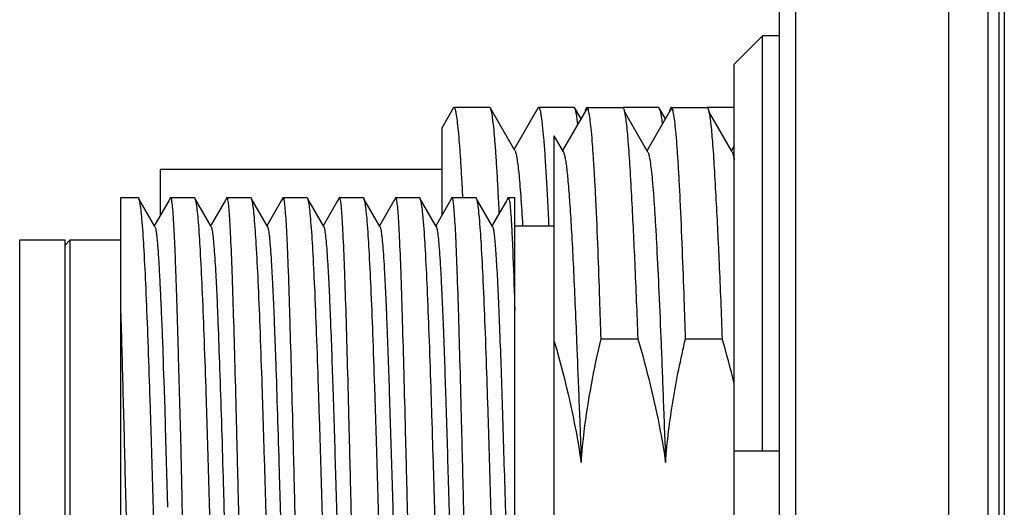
# Model space of a CAD drawing. Header units: millimetres. Extents: x 0 to 420, y 0 to 297.
# Tile 11 of 18: x 227.44 to 239.11, y 106.7 to 112.48. Entities that reach past the tile are written whole.
import ezdxf

# ---------------------------------------------------------------- set-up
doc = ezdxf.new("R2010")
doc.units = ezdxf.units.MM
doc.header["$LTSCALE"] = 23.1
doc.layers.add('_000-X55_ASM_18_1', color=7, linetype='CONTINUOUS')

msp = doc.modelspace()

# ---------------------------------------------------------------- linework, layer by layer
at = {"layer": '_000-X55_ASM_18_1'}
for p, q in [((236.4384, 115.7712), (236.4384, 86.3712)), ((236.6337, 86.3712), (236.6337, 115.7712)), ((238.4432, 115.7712), (238.4432, 86.3712)), ((238.9146, 86.3712), (238.9146, 115.7712)), ((239.0384, 113.1046), (239.0384, 88.8379)), ((239.1051, 113.0379), (239.1051, 89.0379)), ((236.2385, 112.2873), (235.9051, 111.949)), ((236.2385, 107.3712), (236.2385, 112.2873)), ((236.4384, 112.2873), (236.2385, 112.2873)), ((235.9051, 100.7935), (235.9051, 111.949)), ((232.5762, 111.4304), (232.4384, 111.1921)), ((233.0068, 111.4379), (232.5849, 111.4379)), ((233.0155, 111.4304), (233.0068, 111.4379)), ((233.3055, 110.929), (233.0154, 111.4304)), ((233.5763, 111.4305), (233.2959, 110.9456)), ((233.5763, 111.4305), (233.5849, 111.4379)), ((234.0073, 111.4379), (233.5849, 111.4379)), ((234.0161, 111.4303), (234.0073, 111.4379)), ((234.0895, 111.3036), (234.0162, 111.4303)), ((234.1595, 111.4379), (234.5821, 111.4379)), ((235.0074, 111.4379), (234.5849, 111.4379)), ((235.0894, 111.3036), (235.0162, 111.4304)), ((235.1595, 111.4379), (235.5821, 111.4379)), ((235.9051, 111.4379), (235.5857, 111.4379)), ((234.1518, 111.4114), (233.8717, 110.9271)), ((234.8815, 110.9102), (234.6039, 111.3902)), ((235.1515, 111.411), (234.8932, 110.9643)), ((235.149, 111.4061), (235.1515, 111.4111)), ((235.8812, 110.9108), (235.6038, 111.3904)), ((232.4384, 111.192), (232.4384, 110.1595)), ((233.7718, 101.3046), (233.7718, 111.0999)), ((233.8811, 110.9108), (233.7718, 111.0999)), ((234.8932, 110.9643), (234.8717, 110.9272)), ((235.9051, 110.9852), (235.8723, 110.9285)), ((229.1051, 110.1594), (229.1051, 110.7046)), ((232.4384, 110.7046), (229.1051, 110.7046)), ((228.6384, 102.5781), (228.6384, 110.3712)), ((228.6384, 110.3712), (228.8419, 110.3712)), ((229.2268, 110.3712), (229.5086, 110.3712)), ((229.8935, 110.3712), (230.1753, 110.3712)), ((230.5602, 110.3712), (230.8419, 110.3712)), ((231.2268, 110.3712), (231.5086, 110.3712)), ((231.8935, 110.3712), (232.1753, 110.3712)), ((232.5602, 110.3712), (232.842, 110.3712)), ((233.2269, 110.3712), (233.3051, 110.3712)), ((233.3051, 102.5758), (233.3051, 110.3712)), ((228.8506, 110.3578), (228.8522, 110.3518)), ((229.0404, 110.0294), (228.8506, 110.3577)), ((228.8522, 110.3518), (228.8542, 110.3433)), ((229.2049, 110.332), (229.0451, 110.0556)), ((229.2227, 110.363), (229.2049, 110.332)), ((229.5173, 110.3576), (229.5189, 110.3518)), ((229.7071, 110.0293), (229.5173, 110.3575)), ((229.5189, 110.3518), (229.5209, 110.3433)), ((229.8715, 110.3319), (229.7117, 110.0555)), ((229.8894, 110.3629), (229.8715, 110.3319)), ((230.184, 110.3576), (230.1856, 110.3518)), ((230.3738, 110.0292), (230.184, 110.3575)), ((230.1856, 110.3518), (230.1875, 110.3433)), ((230.5381, 110.3319), (230.3783, 110.0555)), ((230.5554, 110.3618), (230.5381, 110.3319)), ((230.8507, 110.3576), (230.8522, 110.3518)), ((230.8668, 110.3295), (230.8507, 110.3575)), ((230.8522, 110.3518), (230.8542, 110.3433)), ((231.0404, 110.0292), (230.8668, 110.3295)), ((231.2054, 110.3329), (231.0461, 110.0573)), ((231.2227, 110.3629), (231.2054, 110.3329)), ((231.5173, 110.3578), (231.5189, 110.3518)), ((231.7071, 110.0293), (231.5173, 110.3577)), ((231.5189, 110.3518), (231.5209, 110.3433)), ((231.8721, 110.3329), (231.7127, 110.0573)), ((231.8894, 110.363), (231.8721, 110.3329)), ((232.184, 110.3577), (232.1855, 110.3518)), ((232.3737, 110.0294), (232.184, 110.3576)), ((232.1855, 110.3518), (232.1875, 110.3433)), ((232.5387, 110.333), (232.3794, 110.0573)), ((232.5561, 110.363), (232.5387, 110.333)), ((232.8508, 110.3574), (232.8522, 110.3518)), ((232.8667, 110.3296), (232.8508, 110.3572)), ((232.8522, 110.3518), (232.8542, 110.3433)), ((233.0403, 110.0293), (232.8667, 110.3296)), ((233.2054, 110.333), (233.0461, 110.0573)), ((233.2228, 110.363), (233.2054, 110.333)), ((229.0451, 110.0556), (229.0351, 110.0384)), ((229.7117, 110.0555), (229.7018, 110.0384)), ((230.3783, 110.0555), (230.3685, 110.0384)), ((231.0461, 110.0573), (231.0351, 110.0384)), ((231.7127, 110.0573), (231.7018, 110.0384)), ((232.3794, 110.0573), (232.3685, 110.0384)), ((233.0461, 110.0573), (233.0351, 110.0384)), ((233.3051, 110.0379), (233.7718, 110.0379)), ((227.4384, 102.8713), (227.4384, 109.8712)), ((227.4384, 109.8712), (227.9718, 109.8712)), ((227.9718, 109.8712), (227.9718, 102.8713)), ((227.9718, 109.8046), (228.0384, 109.8712)), ((228.0384, 102.8712), (228.0384, 109.8712)), ((228.0384, 109.8712), (228.6384, 109.8712)), ((234.0377, 108.6556), (234.0399, 108.6017)), ((234.3279, 108.6996), (234.7622, 108.6996)), ((235.328, 108.6996), (235.762, 108.6996)), ((234.0399, 108.6017), (234.0444, 108.4891)), ((229.3317, 108.0887), (229.321, 108.4884)), ((234.0444, 108.4891), (234.0464, 108.44)), ((234.0464, 108.44), (234.0467, 108.4303)), ((234.0467, 108.4304), (234.0493, 108.3661)), ((229.1402, 108.3723), (229.1438, 108.262)), ((234.0493, 108.3661), (234.0592, 108.1078)), ((229.1438, 108.262), (229.144, 108.2553)), ((229.144, 108.2554), (229.1457, 108.2036)), ((229.1457, 108.2036), (229.1564, 107.8609)), ((229.3356, 107.9382), (229.3317, 108.0887)), ((234.0592, 108.1078), (234.0599, 108.0896)), ((234.0599, 108.0896), (234.0622, 108.0305)), ((229.3459, 107.5377), (229.3356, 107.9382)), ((234.0622, 108.0305), (234.0656, 107.9377)), ((234.0656, 107.9377), (234.0662, 107.9231)), ((234.0662, 107.9231), (234.0677, 107.8811)), ((229.1564, 107.8609), (229.1575, 107.8227)), ((229.1575, 107.8227), (229.1606, 107.7219)), ((234.0677, 107.8811), (234.0701, 107.8164)), ((234.0701, 107.8164), (234.0861, 107.3734)), ((229.1606, 107.7219), (229.1611, 107.7057)), ((229.1611, 107.7057), (229.1627, 107.6538)), ((229.1627, 107.6538), (229.1916, 106.7045)), ((229.364, 106.8194), (229.3459, 107.5386)), ((234.0862, 107.3735), (234.0911, 107.235)), ((235.9051, 107.3712), (236.4384, 107.3712)), ((229.3652, 106.771), (229.364, 106.8194)), ((229.3731, 106.4534), (229.3652, 106.771))]:
    msp.add_line(p, q, dxfattribs=at)
for centre, radius, start, end in [((235.1068, 111.2786), 0.5128, 11.65099, 12.52184), ((223.9697, 105.2111), 12.2975, 13.93085, 16.4796)]:
    msp.add_arc(centre, radius, start, end, dxfattribs=at)
for points, knots in [([(232.5849, 111.4379), (232.5842, 111.4379), (232.5802, 111.4369), (232.5778, 111.4332), (232.5762, 111.4304)], [0, 0, 0, 0, 0.1882231, 1, 1, 1, 1]), ([(232.6901, 110.3716), (232.6859, 110.4526), (232.6777, 110.6049), (232.6647, 110.8184), (232.6519, 111.0016), (232.6391, 111.1531), (232.6262, 111.2724), (232.6142, 111.3578), (232.6029, 111.409), (232.5938, 111.4319), (232.5875, 111.4379), (232.5849, 111.4379)], [0, 0, 0, 0, 0.2259307, 0.4250347, 0.5959731, 0.7376175, 0.8490605, 0.9296505, 0.9791855, 0.9926773, 1, 1, 1, 1]), ([(233.121, 110.1885), (233.1168, 110.276), (233.1086, 110.4419), (233.0955, 110.6761), (233.0825, 110.8807), (233.0696, 111.0544), (233.0567, 111.196), (233.0455, 111.2933), (233.036, 111.3544), (233.0296, 111.3875), (233.0233, 111.4121), (233.0183, 111.4254), (233.0155, 111.4304)], [0, 0, 0, 0, 0.2107328, 0.3990482, 0.5636749, 0.7035064, 0.8176059, 0.9052648, 0.9390177, 0.9660194, 0.9863003, 1, 1, 1, 1]), ([(233.5849, 111.4379), (233.588, 111.4379), (233.5927, 111.4325), (233.5967, 111.4244), (233.6023, 111.409), (233.6087, 111.3829), (233.6161, 111.3429), (233.6235, 111.2917), (233.6343, 111.2014), (233.6472, 111.0615), (233.662, 110.8621), (233.6768, 110.6221), (233.6918, 110.3436), (233.7012, 110.1454), (233.706, 110.0403)], [0, 0, 0, 0, 0.0067379, 0.0124871, 0.0200923, 0.0410925, 0.0699469, 0.1066836, 0.151262, 0.2635806, 0.4059986, 0.577264, 0.7758544, 1, 1, 1, 1]), ([(234.0519, 111.2405), (234.0492, 111.2642), (234.044, 111.3065), (234.0354, 111.362), (234.0269, 111.4017), (234.0203, 111.423), (234.0161, 111.4303)], [0, 0, 0, 0, 0.3699168, 0.6597826, 0.8694197, 1, 1, 1, 1]), ([(234.1595, 111.4379), (234.1574, 111.4379), (234.1523, 111.434), (234.1444, 111.4177), (234.1403, 111.4017), (234.1375, 111.3894)], [0, 0, 0, 0, 0.1143641, 0.3081346, 1, 1, 1, 1]), ([(234.1518, 111.4114), (234.1524, 111.4125), (234.1543, 111.4155), (234.1573, 111.4185), (234.1598, 111.4189)], [0, 0, 0, 0, 0.3289386, 1, 1, 1, 1]), ([(234.266, 110.3437), (234.2618, 110.4267), (234.2535, 110.5829), (234.2404, 110.8019), (234.2273, 110.9899), (234.2143, 111.1455), (234.2015, 111.2677), (234.1901, 111.3484), (234.1806, 111.3953), (234.1739, 111.4178), (234.1685, 111.4317), (234.1622, 111.4379), (234.1595, 111.4379)], [0, 0, 0, 0, 0.2257486, 0.424864, 0.5958301, 0.7375326, 0.8490515, 0.9296997, 0.9583626, 0.9792954, 0.9927623, 1, 1, 1, 1]), ([(234.1598, 111.4189), (234.1607, 111.419), (234.1638, 111.4184), (234.168, 111.4138), (234.1703, 111.4094), (234.1715, 111.4066)], [0, 0, 0, 0, 0.1661299, 0.4962181, 1, 1, 1, 1]), ([(234.5823, 111.4379), (234.5843, 111.4379), (234.5892, 111.4343), (234.5969, 111.4187), (234.6009, 111.4035), (234.6036, 111.3917)], [0, 0, 0, 0, 0.1158905, 0.3098429, 1, 1, 1, 1]), ([(235.0074, 111.4379), (235.0082, 111.4379), (235.0122, 111.4369), (235.0146, 111.4331), (235.0162, 111.4304)], [0, 0, 0, 0, 0.1877593, 1, 1, 1, 1]), ([(235.0162, 111.4304), (235.0204, 111.423), (235.027, 111.4017), (235.0356, 111.3619), (235.0442, 111.306), (235.0494, 111.2635), (235.0521, 111.2396)], [0, 0, 0, 0, 0.1302729, 0.3397745, 0.629763, 1, 1, 1, 1]), ([(235.1595, 111.4379), (235.1574, 111.4379), (235.1524, 111.434), (235.1445, 111.4178), (235.1403, 111.4019), (235.1375, 111.3896)], [0, 0, 0, 0, 0.114503, 0.3083078, 1, 1, 1, 1]), ([(235.1515, 111.4111), (235.1522, 111.4123), (235.1543, 111.4156), (235.1581, 111.4188), (235.1608, 111.4185)], [0, 0, 0, 0, 0.342197, 1, 1, 1, 1]), ([(235.266, 110.3437), (235.2618, 110.4267), (235.2535, 110.5829), (235.2404, 110.8019), (235.2273, 110.9899), (235.2143, 111.1455), (235.2015, 111.2677), (235.1901, 111.3484), (235.1806, 111.3953), (235.1739, 111.4178), (235.1685, 111.4317), (235.1622, 111.4379), (235.1595, 111.4379)], [0, 0, 0, 0, 0.2257491, 0.4248645, 0.5958314, 0.7375349, 0.8490548, 0.9297036, 0.9583663, 0.9792985, 0.9927641, 1, 1, 1, 1]), ([(235.1608, 111.4185), (235.1631, 111.4183), (235.1684, 111.4133), (235.1709, 111.4075), (235.1725, 111.4037)], [0, 0, 0, 0, 0.3662814, 1, 1, 1, 1]), ([(235.5823, 111.4379), (235.5843, 111.4379), (235.5891, 111.4344), (235.5968, 111.4191), (235.6007, 111.4043), (235.6034, 111.3928)], [0, 0, 0, 0, 0.1166265, 0.3106911, 1, 1, 1, 1]), ([(235.6074, 111.3898), (235.6047, 111.402), (235.6007, 111.4178), (235.5929, 111.4341), (235.5878, 111.4379), (235.5857, 111.4379)], [0, 0, 0, 0, 0.6914388, 0.8850691, 1, 1, 1, 1]), ([(234.148, 111.4034), (234.1483, 111.4042), (234.1495, 111.4069), (234.1507, 111.4096), (234.1518, 111.4114)], [0, 0, 0, 0, 0.2776164, 1, 1, 1, 1]), ([(234.6036, 111.3917), (234.608, 111.373), (234.6158, 111.3278), (234.6314, 111.2084), (234.6492, 111.0057), (234.6698, 110.7015), (234.6822, 110.4716), (234.6887, 110.3437)], [0, 0, 0, 0, 0.0549033, 0.1306, 0.343338, 0.6348272, 1, 1, 1, 1]), ([(235.6034, 111.3928), (235.6077, 111.3741), (235.6156, 111.3291), (235.6312, 111.2099), (235.6491, 111.0071), (235.6698, 110.7024), (235.682, 110.4719), (235.6885, 110.3437)], [0, 0, 0, 0, 0.0545445, 0.1299871, 0.3425322, 0.6342388, 1, 1, 1, 1]), ([(233.3055, 110.929), (233.3079, 110.9249), (233.3122, 110.9144), (233.3207, 110.8855), (233.3305, 110.8345), (233.3418, 110.756), (233.3529, 110.6545), (233.3641, 110.5305), (233.3801, 110.3226), (233.3905, 110.1561), (233.3975, 110.0382)], [0, 0, 0, 0, 0.0157775, 0.0377201, 0.1005956, 0.1890311, 0.3029958, 0.4420041, 0.605154, 1, 1, 1, 1]), ([(233.8811, 110.9108), (233.8857, 110.9029), (233.8929, 110.8801), (233.9023, 110.8375), (233.9118, 110.778), (233.9214, 110.702), (233.931, 110.6097), (233.9447, 110.4549), (233.9612, 110.2235), (233.9807, 109.903), (233.9999, 109.529), (234.019, 109.1072), (234.0314, 108.8108), (234.0377, 108.6556)], [0, 0, 0, 0, 0.0120429, 0.0313378, 0.0579409, 0.0918091, 0.1328701, 0.180998, 0.2977511, 0.4403807, 0.6066824, 0.7941536, 1, 1, 1, 1]), ([(234.8815, 110.9102), (234.8843, 110.9054), (234.8892, 110.8928), (234.8988, 110.8574), (234.9097, 110.7937), (234.9222, 110.695), (234.935, 110.5668), (234.948, 110.4103), (234.961, 110.2264), (234.9739, 110.0164), (234.9918, 109.6884), (235.0142, 109.2249), (235.04, 108.6138), (235.0653, 107.9418), (235.0826, 107.4753), (235.0912, 107.235)], [0, 0, 0, 0, 0.0044994, 0.0109583, 0.0299242, 0.0569879, 0.0920135, 0.134743, 0.1848791, 0.2421144, 0.3060707, 0.4524198, 0.6199571, 0.8041292, 1, 1, 1, 1]), ([(235.8812, 110.9108), (235.8837, 110.9065), (235.8881, 110.8953), (235.8969, 110.8645), (235.9018, 110.8378), (235.9051, 110.818)], [0, 0, 0, 0, 0.1545987, 0.3720617, 1, 1, 1, 1]), ([(228.8419, 110.3712), (228.8438, 110.3712), (228.848, 110.3662), (228.8496, 110.3613), (228.8506, 110.3578)], [0, 0, 0, 0, 0.3342222, 1, 1, 1, 1]), ([(229.2268, 110.3712), (229.2246, 110.3712), (229.2198, 110.3642), (229.2182, 110.3581), (229.2169, 110.3536)], [0, 0, 0, 0, 0.3196823, 1, 1, 1, 1]), ([(229.2227, 110.3624), (229.2237, 110.3642), (229.2258, 110.3681), (229.23, 110.3663), (229.2309, 110.3652)], [0, 0, 0, 0, 0.5787657, 1, 1, 1, 1]), ([(229.2396, 110.3434), (229.238, 110.3505), (229.2357, 110.359), (229.23, 110.3712), (229.2268, 110.3712)], [0, 0, 0, 0, 0.7007229, 1, 1, 1, 1]), ([(229.5086, 110.3712), (229.5104, 110.3712), (229.5147, 110.3661), (229.5163, 110.3612), (229.5173, 110.3576)], [0, 0, 0, 0, 0.3333942, 1, 1, 1, 1]), ([(229.8935, 110.3712), (229.8913, 110.3712), (229.8865, 110.3641), (229.8848, 110.358), (229.8835, 110.3534)], [0, 0, 0, 0, 0.3195447, 1, 1, 1, 1]), ([(229.8894, 110.3622), (229.8903, 110.364), (229.8923, 110.3678), (229.8965, 110.3664), (229.8974, 110.3654)], [0, 0, 0, 0, 0.586343, 1, 1, 1, 1]), ([(229.9063, 110.3434), (229.9047, 110.3505), (229.9023, 110.359), (229.8966, 110.3712), (229.8935, 110.3712)], [0, 0, 0, 0, 0.700736, 1, 1, 1, 1]), ([(230.1753, 110.3712), (230.1771, 110.3712), (230.1814, 110.3661), (230.1829, 110.3611), (230.184, 110.3576)], [0, 0, 0, 0, 0.3331559, 1, 1, 1, 1]), ([(230.5602, 110.3712), (230.5579, 110.3712), (230.5531, 110.3641), (230.5515, 110.3581), (230.5502, 110.3535)], [0, 0, 0, 0, 0.3196642, 1, 1, 1, 1]), ([(230.573, 110.3434), (230.5714, 110.3505), (230.569, 110.359), (230.5633, 110.3712), (230.5602, 110.3712)], [0, 0, 0, 0, 0.7008667, 1, 1, 1, 1]), ([(230.8419, 110.3712), (230.8438, 110.3712), (230.848, 110.3661), (230.8496, 110.3611), (230.8507, 110.3576)], [0, 0, 0, 0, 0.333181, 1, 1, 1, 1]), ([(231.2268, 110.3712), (231.2247, 110.3712), (231.2201, 110.3648), (231.2185, 110.359), (231.2173, 110.3548)], [0, 0, 0, 0, 0.3232488, 1, 1, 1, 1]), ([(231.2227, 110.362), (231.2237, 110.3639), (231.2254, 110.3669), (231.2294, 110.3668), (231.2306, 110.3655), (231.2312, 110.3648)], [0, 0, 0, 0, 0.5631135, 0.7541537, 1, 1, 1, 1]), ([(231.2396, 110.3434), (231.238, 110.3505), (231.2357, 110.359), (231.23, 110.3712), (231.2268, 110.3712)], [0, 0, 0, 0, 0.7006846, 1, 1, 1, 1]), ([(231.5086, 110.3712), (231.5105, 110.3712), (231.5147, 110.3662), (231.5162, 110.3613), (231.5173, 110.3578)], [0, 0, 0, 0, 0.33371, 1, 1, 1, 1]), ([(231.8935, 110.3712), (231.8913, 110.3712), (231.8865, 110.3642), (231.8848, 110.3581), (231.8836, 110.3535)], [0, 0, 0, 0, 0.3198262, 1, 1, 1, 1]), ([(231.8894, 110.3626), (231.8904, 110.3643), (231.8924, 110.3681), (231.8965, 110.3666), (231.8974, 110.3655)], [0, 0, 0, 0, 0.5823096, 1, 1, 1, 1]), ([(231.9063, 110.3434), (231.9047, 110.3505), (231.9023, 110.359), (231.8966, 110.3712), (231.8935, 110.3712)], [0, 0, 0, 0, 0.7007573, 1, 1, 1, 1]), ([(232.1753, 110.3712), (232.1771, 110.3712), (232.1813, 110.3661), (232.1829, 110.3612), (232.184, 110.3577)], [0, 0, 0, 0, 0.3335905, 1, 1, 1, 1]), ([(232.5602, 110.3712), (232.558, 110.3712), (232.5531, 110.3642), (232.5515, 110.3581), (232.5502, 110.3536)], [0, 0, 0, 0, 0.319831, 1, 1, 1, 1]), ([(232.5729, 110.3434), (232.5713, 110.3505), (232.569, 110.359), (232.5633, 110.3712), (232.5602, 110.3712)], [0, 0, 0, 0, 0.7007796, 1, 1, 1, 1]), ([(232.842, 110.3712), (232.8438, 110.3712), (232.8481, 110.366), (232.8497, 110.361), (232.8508, 110.3574)], [0, 0, 0, 0, 0.3323708, 1, 1, 1, 1]), ([(233.2269, 110.3712), (233.2246, 110.3712), (233.2198, 110.3642), (233.2182, 110.3581), (233.2169, 110.3536)], [0, 0, 0, 0, 0.3200037, 1, 1, 1, 1]), ([(233.2228, 110.3626), (233.2237, 110.3643), (233.2258, 110.3681), (233.2298, 110.3665), (233.2308, 110.3655)], [0, 0, 0, 0, 0.5810651, 1, 1, 1, 1]), ([(233.2396, 110.3434), (233.238, 110.3505), (233.2357, 110.359), (233.23, 110.3712), (233.2269, 110.3712)], [0, 0, 0, 0, 0.7007558, 1, 1, 1, 1]), ([(228.8542, 110.3433), (228.8551, 110.3399), (228.859, 110.3233), (228.8618, 110.3065), (228.8638, 110.2932)], [0, 0, 0, 0, 0.2048785, 1, 1, 1, 1]), ([(228.8638, 110.2932), (228.8684, 110.2637), (228.8766, 110.1937), (228.893, 110.012), (228.9118, 109.71), (228.9335, 109.2657), (228.955, 108.7238), (228.9766, 108.1025), (228.9977, 107.4227), (229.0184, 106.7075), (229.0389, 105.9809), (229.0584, 105.2674), (229.0749, 104.6921), (229.0878, 104.2565), (229.0971, 103.9547), (229.1064, 103.6734), (229.1155, 103.4149), (229.1244, 103.1814), (229.1332, 102.9749), (229.1419, 102.7971), (229.1503, 102.6495), (229.1577, 102.546), (229.1637, 102.4793), (229.1679, 102.4414), (229.1719, 102.4122), (229.1761, 102.3903), (229.1792, 102.3784), (229.1831, 102.3712), (229.1851, 102.3712)], [0, 0, 0, 0, 0.0112866, 0.0266366, 0.0690048, 0.1257145, 0.1948653, 0.2741315, 0.3608427, 0.4520762, 0.5447561, 0.6357567, 0.7220085, 0.7624351, 0.800602, 0.8361863, 0.868887, 0.8984293, 0.9245621, 0.9470681, 0.9657561, 0.9804729, 0.9863033, 0.9911009, 0.9948569, 0.9975697, 0.9992531, 1, 1, 1, 1]), ([(229.321, 108.4884), (229.3146, 108.7218), (229.3049, 109.055), (229.2908, 109.475), (229.2809, 109.7343), (229.2709, 109.9516), (229.2615, 110.1242), (229.252, 110.2499), (229.2445, 110.3178), (229.2396, 110.3434)], [0, 0, 0, 0, 0.3771667, 0.5384422, 0.6787582, 0.7963644, 0.8897932, 0.9579333, 1, 1, 1, 1]), ([(229.5209, 110.3433), (229.5217, 110.3399), (229.5256, 110.3234), (229.5285, 110.3066), (229.5305, 110.2932)], [0, 0, 0, 0, 0.2048908, 1, 1, 1, 1]), ([(229.5305, 110.2932), (229.5351, 110.2637), (229.5433, 110.1937), (229.5595, 110.012), (229.5786, 109.7101), (229.6, 109.2658), (229.6218, 108.7239), (229.6431, 108.1026), (229.6644, 107.4228), (229.6851, 106.7076), (229.7055, 105.981), (229.7251, 105.2675), (229.7416, 104.6922), (229.7545, 104.2565), (229.7638, 103.9548), (229.7731, 103.6735), (229.7822, 103.415), (229.791, 103.1815), (229.7999, 102.9749), (229.8086, 102.7971), (229.817, 102.6495), (229.8243, 102.546), (229.8304, 102.4793), (229.8346, 102.4414), (229.8386, 102.4122), (229.8428, 102.3903), (229.8458, 102.3784), (229.8497, 102.3712), (229.8517, 102.3712)], [0, 0, 0, 0, 0.0112847, 0.0266324, 0.0689981, 0.1257054, 0.1948553, 0.274121, 0.3608325, 0.4520669, 0.5447483, 0.6357507, 0.7220045, 0.7624321, 0.8006, 0.8361853, 0.8688868, 0.8984299, 0.9245637, 0.9470704, 0.9657587, 0.980476, 0.986307, 0.991105, 0.9948611, 0.997573, 0.9992548, 1, 1, 1, 1]), ([(230.2135, 102.3767), (230.2109, 102.3811), (230.2067, 102.3934), (230.2014, 102.416), (230.1959, 102.4472), (230.1878, 102.5055), (230.1783, 102.599), (230.1676, 102.7355), (230.1569, 102.9032), (230.1462, 103.1008), (230.1355, 103.3265), (230.1249, 103.5785), (230.1146, 103.8545), (230.1004, 104.2636), (230.0833, 104.8157), (230.064, 105.5136), (230.045, 106.241), (230.0268, 106.9729), (230.0089, 107.6841), (229.9918, 108.3502), (229.9747, 108.9483), (229.9585, 109.4577), (229.9442, 109.8186), (229.9324, 110.0501), (229.9245, 110.1772), (229.9164, 110.2715), (229.9101, 110.3232), (229.9063, 110.3434)], [0, 0, 0, 0, 0.0018965, 0.0048171, 0.0087843, 0.0137983, 0.0269376, 0.0441432, 0.0652749, 0.090154, 0.118571, 0.1502806, 0.1850118, 0.2224671, 0.3042394, 0.3927909, 0.4850807, 0.5779381, 0.6681723, 0.7526827, 0.8285653, 0.8932129, 0.9444086, 0.9643945, 0.9804013, 0.9923009, 1, 1, 1, 1]), ([(230.1875, 110.3433), (230.188, 110.3416), (230.1898, 110.3341), (230.1913, 110.3266), (230.1924, 110.3207)], [0, 0, 0, 0, 0.2237149, 1, 1, 1, 1]), ([(230.1924, 110.3207), (230.1972, 110.2955), (230.2056, 110.2335), (230.2222, 110.0662), (230.2414, 109.7789), (230.2631, 109.3482), (230.2851, 108.8144), (230.3067, 108.196), (230.3284, 107.5143), (230.3493, 106.7931), (230.3701, 106.0573), (230.39, 105.3323), (230.4067, 104.7464), (230.4197, 104.3018), (230.4293, 103.9935), (230.4387, 103.7058), (230.4478, 103.4412), (230.4569, 103.2021), (230.4659, 102.9904), (230.4747, 102.8081), (230.4832, 102.6568), (230.4906, 102.5506), (230.4968, 102.4822), (230.5011, 102.4433), (230.5051, 102.4132), (230.5094, 102.3908), (230.5125, 102.3786), (230.5164, 102.3712), (230.5185, 102.3712)], [0, 0, 0, 0, 0.009671, 0.0235335, 0.063369, 0.1181762, 0.1860742, 0.2647191, 0.3513927, 0.4430964, 0.5366568, 0.6288351, 0.7164402, 0.7575708, 0.796439, 0.8327077, 0.8660623, 0.896214, 0.9229019, 0.945895, 0.9649952, 0.9800407, 0.986003, 0.9909085, 0.9947493, 0.9975229, 0.9992419, 1, 1, 1, 1]), ([(230.556, 110.3615), (230.557, 110.3633), (230.5585, 110.3662), (230.5625, 110.3664), (230.5637, 110.3653), (230.5643, 110.3647)], [0, 0, 0, 0, 0.5746242, 0.7655874, 1, 1, 1, 1]), ([(230.88, 102.3767), (230.8775, 102.3811), (230.8734, 102.3933), (230.8681, 102.416), (230.8626, 102.4472), (230.8545, 102.5054), (230.8449, 102.5989), (230.8343, 102.7353), (230.8236, 102.903), (230.8128, 103.1005), (230.8022, 103.3263), (230.7875, 103.6777), (230.7699, 104.171), (230.75, 104.8154), (230.7306, 105.5133), (230.7118, 106.2408), (230.6935, 106.9727), (230.6756, 107.684), (230.6584, 108.3501), (230.6414, 108.9482), (230.6272, 109.3944), (230.6153, 109.7022), (230.6072, 109.8913), (230.5991, 110.0501), (230.5911, 110.1772), (230.583, 110.2715), (230.5767, 110.3232), (230.573, 110.3434)], [0, 0, 0, 0, 0.0018894, 0.0048054, 0.0087698, 0.0137818, 0.0269168, 0.0441175, 0.0652457, 0.0901221, 0.1185363, 0.150244, 0.2224284, 0.3042007, 0.3927541, 0.4850474, 0.5779094, 0.668149, 0.7526651, 0.8285531, 0.8932056, 0.920609, 0.9444052, 0.9643926, 0.9804012, 0.9923015, 1, 1, 1, 1]), ([(230.8542, 110.3433), (230.8551, 110.3401), (230.8587, 110.3246), (230.8614, 110.3088), (230.8634, 110.2963)], [0, 0, 0, 0, 0.2067003, 1, 1, 1, 1]), ([(230.8634, 110.2963), (230.8679, 110.2672), (230.876, 110.1981), (230.8925, 110.0178), (230.9115, 109.7173), (230.9329, 109.2744), (230.9548, 108.7333), (230.9761, 108.1122), (230.9975, 107.4323), (231.0181, 106.7164), (231.0386, 105.9888), (231.0583, 105.2742), (231.0776, 104.5967), (231.0935, 104.0658), (231.1062, 103.6768), (231.1153, 103.4176), (231.1244, 103.1836), (231.1331, 102.9765), (231.1417, 102.7982), (231.1503, 102.6503), (231.1577, 102.5465), (231.1637, 102.4796), (231.1679, 102.4416), (231.1718, 102.4122), (231.1761, 102.3904), (231.1794, 102.3783), (231.1834, 102.3712), (231.1854, 102.3712)], [0, 0, 0, 0, 0.0111185, 0.0263152, 0.0684236, 0.1249375, 0.19396, 0.2731617, 0.3598681, 0.451149, 0.543918, 0.6350379, 0.721427, 0.8001635, 0.8358166, 0.8685844, 0.898188, 0.9243774, 0.9469323, 0.9656625, 0.9804131, 0.9862562, 0.9910641, 0.9948294, 0.9975507, 0.9992425, 1, 1, 1, 1]), ([(231.5468, 102.3769), (231.5443, 102.3813), (231.54, 102.3936), (231.5345, 102.4164), (231.5291, 102.4477), (231.5211, 102.5061), (231.5117, 102.5999), (231.5008, 102.7364), (231.49, 102.9043), (231.4795, 103.1021), (231.4688, 103.3279), (231.454, 103.6795), (231.4366, 104.1728), (231.4166, 104.8173), (231.3973, 105.5151), (231.3783, 106.2424), (231.3602, 106.9741), (231.3421, 107.6851), (231.3251, 108.351), (231.3081, 108.9488), (231.2918, 109.4581), (231.2775, 109.8188), (231.2656, 110.0502), (231.2578, 110.1772), (231.2497, 110.2715), (231.2434, 110.3233), (231.2396, 110.3434)], [0, 0, 0, 0, 0.0019151, 0.0048522, 0.0088333, 0.0138602, 0.0270232, 0.0442525, 0.0654037, 0.0902998, 0.1187304, 0.1504508, 0.2226505, 0.3044254, 0.3929697, 0.4852439, 0.5780796, 0.6682884, 0.7527713, 0.828627, 0.893251, 0.9444278, 0.964406, 0.9804072, 0.9923025, 1, 1, 1, 1]), ([(231.5209, 110.3433), (231.5217, 110.3401), (231.5254, 110.3246), (231.528, 110.3088), (231.53, 110.2963)], [0, 0, 0, 0, 0.206621, 1, 1, 1, 1]), ([(231.53, 110.2963), (231.5345, 110.2672), (231.5426, 110.1981), (231.5594, 110.0179), (231.578, 109.7173), (231.5998, 109.2744), (231.6213, 108.7333), (231.6429, 108.1122), (231.6641, 107.4323), (231.6848, 106.7164), (231.7053, 105.9888), (231.7249, 105.2742), (231.7443, 104.5967), (231.7601, 104.0658), (231.7729, 103.6768), (231.7821, 103.4176), (231.791, 103.1836), (231.7997, 102.9765), (231.8084, 102.7982), (231.817, 102.6503), (231.8243, 102.5465), (231.8303, 102.4796), (231.8345, 102.4416), (231.8384, 102.4123), (231.8428, 102.3904), (231.8459, 102.3783), (231.8499, 102.3712), (231.8519, 102.3712)], [0, 0, 0, 0, 0.0111191, 0.0263169, 0.0684245, 0.1249391, 0.1939616, 0.2731637, 0.3598705, 0.4511518, 0.5439213, 0.6350417, 0.7214313, 0.8001681, 0.8358216, 0.8685895, 0.898193, 0.9243826, 0.9469381, 0.9656682, 0.9804186, 0.9862617, 0.9910697, 0.9948348, 0.9975555, 0.9992458, 1, 1, 1, 1]), ([(232.2135, 102.3769), (232.2109, 102.3813), (232.2066, 102.3936), (232.2012, 102.4164), (232.1958, 102.4478), (232.1878, 102.5061), (232.1784, 102.5999), (232.1675, 102.7365), (232.1567, 102.9044), (232.1461, 103.1021), (232.1355, 103.3279), (232.1207, 103.6795), (232.1032, 104.1729), (232.0833, 104.8173), (232.064, 105.5151), (232.045, 106.2424), (232.0268, 106.9741), (232.0088, 107.6851), (231.9917, 108.351), (231.9747, 108.9488), (231.9584, 109.4581), (231.9442, 109.8188), (231.9323, 110.0502), (231.9245, 110.1772), (231.9164, 110.2715), (231.9101, 110.3233), (231.9063, 110.3434)], [0, 0, 0, 0, 0.0019156, 0.0048531, 0.0088345, 0.0138616, 0.0270251, 0.044255, 0.0654068, 0.0903033, 0.1187342, 0.1504548, 0.222655, 0.3044299, 0.392974, 0.4852479, 0.5780831, 0.6682913, 0.7527736, 0.8286287, 0.8932521, 0.9444284, 0.9644065, 0.9804076, 0.9923027, 1, 1, 1, 1]), ([(232.1875, 110.3433), (232.1884, 110.3399), (232.1922, 110.3234), (232.1951, 110.3066), (232.1971, 110.2932)], [0, 0, 0, 0, 0.2048571, 1, 1, 1, 1]), ([(232.1971, 110.2932), (232.2016, 110.2637), (232.2099, 110.1937), (232.2263, 110.012), (232.245, 109.71), (232.267, 109.2658), (232.2882, 108.7239), (232.31, 108.1026), (232.3309, 107.4228), (232.3519, 106.7076), (232.372, 105.981), (232.392, 105.2675), (232.4081, 104.6922), (232.4211, 104.2565), (232.4305, 103.9548), (232.4398, 103.6735), (232.4488, 103.415), (232.4576, 103.1815), (232.4665, 102.9749), (232.4753, 102.7971), (232.4836, 102.6495), (232.4909, 102.546), (232.497, 102.4793), (232.5013, 102.4414), (232.5052, 102.4122), (232.5094, 102.3903), (232.5125, 102.3784), (232.5163, 102.3712), (232.5183, 102.3712)], [0, 0, 0, 0, 0.0112848, 0.0266335, 0.0689984, 0.1257065, 0.194856, 0.274122, 0.3608334, 0.452068, 0.5447493, 0.6357518, 0.7220056, 0.7624332, 0.8006012, 0.8361865, 0.868888, 0.8984311, 0.924565, 0.9470719, 0.96576, 0.9804771, 0.9863081, 0.9911062, 0.9948624, 0.9975744, 0.999256, 1, 1, 1, 1]), ([(232.8801, 102.3769), (232.8776, 102.3813), (232.8733, 102.3936), (232.8678, 102.4164), (232.8624, 102.4478), (232.8544, 102.5061), (232.845, 102.5999), (232.8341, 102.7365), (232.8234, 102.9044), (232.8128, 103.1021), (232.8021, 103.3279), (232.7874, 103.6795), (232.7699, 104.1729), (232.7499, 104.8173), (232.7306, 105.5151), (232.7116, 106.2424), (232.6935, 106.9741), (232.6755, 107.6851), (232.6584, 108.351), (232.6414, 108.9488), (232.6251, 109.4581), (232.6109, 109.8188), (232.599, 110.0502), (232.5912, 110.1772), (232.5831, 110.2715), (232.5768, 110.3233), (232.5729, 110.3434)], [0, 0, 0, 0, 0.0019155, 0.004853, 0.0088344, 0.0138615, 0.0270248, 0.0442546, 0.0654064, 0.0903029, 0.1187338, 0.1504544, 0.2226546, 0.3044295, 0.3929737, 0.4852476, 0.5780828, 0.668291, 0.7527734, 0.8286285, 0.893252, 0.9444283, 0.9644065, 0.9804076, 0.9923026, 1, 1, 1, 1]), ([(232.8542, 110.3433), (232.8546, 110.3416), (232.8564, 110.3341), (232.8579, 110.3266), (232.859, 110.3207)], [0, 0, 0, 0, 0.2236801, 1, 1, 1, 1]), ([(232.859, 110.3207), (232.8638, 110.2955), (232.8723, 110.2335), (232.8889, 110.0662), (232.9079, 109.7789), (232.93, 109.3482), (232.9515, 108.8144), (232.9736, 108.196), (232.9948, 107.5143), (233.0162, 106.7931), (233.0365, 106.0573), (233.0569, 105.3323), (233.0731, 104.7464), (233.0864, 104.3018), (233.096, 103.9935), (233.1053, 103.7058), (233.1144, 103.4412), (233.1235, 103.2021), (233.1326, 102.9904), (233.1413, 102.8081), (233.1498, 102.6568), (233.1573, 102.5506), (233.1635, 102.4822), (233.1678, 102.4432), (233.1718, 102.4133), (233.176, 102.3908), (233.1792, 102.3786), (233.183, 102.3712), (233.185, 102.3712)], [0, 0, 0, 0, 0.0096718, 0.0235346, 0.0633691, 0.1181771, 0.186075, 0.2647206, 0.3513947, 0.4430992, 0.5366604, 0.6288395, 0.7164454, 0.7575764, 0.7964451, 0.832714, 0.8660689, 0.8962211, 0.9229094, 0.9459024, 0.9650028, 0.9800488, 0.9860113, 0.990917, 0.9947578, 0.9975313, 0.9992487, 1, 1, 1, 1]), ([(233.2396, 110.3434), (233.2439, 110.3211), (233.2509, 110.263), (233.2591, 110.1563), (233.2678, 110.0114), (233.2732, 109.9022), (233.276, 109.8414)], [0, 0, 0, 0, 0.135224, 0.348333, 0.6375339, 1, 1, 1, 1]), ([(234.3279, 108.6996), (234.3227, 108.8538), (234.3043, 109.4019), (234.2843, 109.95), (234.266, 110.3437)], [0, 0, 0, 0, 0.2813503, 1, 1, 1, 1]), ([(234.6887, 110.3437), (234.7025, 110.0937), (234.7287, 109.5458), (234.7509, 108.9976), (234.7622, 108.6996)], [0, 0, 0, 0, 0.456276, 1, 1, 1, 1]), ([(235.328, 108.6996), (235.323, 108.8538), (235.3048, 109.4019), (235.2837, 109.9499), (235.266, 110.3437)], [0, 0, 0, 0, 0.2813473, 1, 1, 1, 1]), ([(235.6885, 110.3437), (235.7024, 110.0937), (235.7287, 109.5458), (235.7507, 108.9976), (235.762, 108.6996)], [0, 0, 0, 0, 0.4562786, 1, 1, 1, 1]), ([(229.0397, 110.0282), (229.0429, 110.0231), (229.0476, 110.0076), (229.0538, 109.9782), (229.0599, 109.9361), (229.066, 109.8815), (229.0719, 109.8145), (229.0803, 109.7014), (229.0906, 109.5318), (229.103, 109.2964), (229.1156, 109.0207), (229.1285, 108.7082), (229.1363, 108.4879), (229.1402, 108.3723)], [0, 0, 0, 0, 0.0107727, 0.028862, 0.0544522, 0.0875737, 0.1281403, 0.1759499, 0.2924022, 0.4350265, 0.6018574, 0.7909329, 1, 1, 1, 1]), ([(229.7069, 110.0289), (229.7091, 110.0248), (229.7126, 110.0133), (229.7173, 109.9918), (229.722, 109.9622), (229.7291, 109.9069), (229.7378, 109.8181), (229.7479, 109.6886), (229.7581, 109.5291), (229.7684, 109.3409), (229.7781, 109.1253), (229.7913, 108.7898), (229.8082, 108.32), (229.8289, 107.7078), (229.8487, 107.0471), (229.8672, 106.3615), (229.8875, 105.6759), (229.9083, 105.0151), (229.9247, 104.4908), (229.9383, 104.1017), (229.9481, 103.8386), (229.9582, 103.5981), (229.9685, 103.3826), (229.9787, 103.194), (229.9884, 103.0342), (229.998, 102.9045), (230.0066, 102.8158), (230.0138, 102.7608), (230.0186, 102.7314), (230.0235, 102.7102), (230.0272, 102.6988), (230.0295, 102.6948)], [0, 0, 0, 0, 0.0019051, 0.004892, 0.0089721, 0.0141388, 0.0276786, 0.0454031, 0.0671986, 0.0929372, 0.1224183, 0.1553269, 0.2300662, 0.3144171, 0.4055169, 0.5000382, 0.5945483, 0.6856926, 0.7700669, 0.808779, 0.8447288, 0.8775936, 0.9070715, 0.9328715, 0.9547297, 0.9724727, 0.9859693, 0.991101, 0.9951476, 0.9981084, 1, 1, 1, 1]), ([(230.3736, 110.0289), (230.3759, 110.025), (230.3797, 110.0136), (230.3845, 109.9925), (230.3894, 109.9632), (230.3967, 109.908), (230.4054, 109.819), (230.415, 109.689), (230.4247, 109.5289), (230.4345, 109.3402), (230.4447, 109.1249), (230.4548, 108.8846), (230.4649, 108.6216), (230.4787, 108.2322), (230.4951, 107.7077), (230.5147, 107.0468), (230.5354, 106.3614), (230.5546, 105.676), (230.5736, 105.0152), (230.5908, 104.4908), (230.6053, 104.1012), (230.6155, 103.8381), (230.6251, 103.598), (230.6347, 103.383), (230.6445, 103.1949), (230.6543, 103.035), (230.6643, 102.9048), (230.6733, 102.8155), (230.6808, 102.7602), (230.6857, 102.7308), (230.6905, 102.7099), (230.694, 102.6986), (230.6963, 102.6948)], [0, 0, 0, 0, 0.0018721, 0.0048166, 0.0088574, 0.0139967, 0.0275475, 0.0453648, 0.0672691, 0.0930625, 0.1225055, 0.1553352, 0.1912716, 0.2300108, 0.3144737, 0.4055773, 0.5000691, 0.5945548, 0.685606, 0.7700611, 0.808851, 0.8448277, 0.8776273, 0.9069891, 0.9327043, 0.9545804, 0.9724226, 0.9860366, 0.9912014, 0.9952482, 0.9981716, 1, 1, 1, 1]), ([(231.0404, 110.0292), (231.0427, 110.0252), (231.0465, 110.0138), (231.0513, 109.9925), (231.0562, 109.963), (231.0634, 109.9077), (231.072, 109.8187), (231.0818, 109.6887), (231.0917, 109.5287), (231.1017, 109.3402), (231.1115, 109.1247), (231.1296, 108.6889), (231.1534, 107.9963), (231.1773, 107.211), (231.1967, 106.5349), (231.2118, 106.0157), (231.2268, 105.5034), (231.2416, 105.0086), (231.2568, 104.5412), (231.2715, 104.1107), (231.2863, 103.7259), (231.3013, 103.3945), (231.3139, 103.155), (231.3246, 102.9951), (231.3321, 102.9003), (231.3396, 102.8232), (231.3466, 102.7638), (231.3538, 102.7229), (231.3591, 102.7014), (231.3631, 102.6945)], [0, 0, 0, 0, 0.0018852, 0.0048499, 0.008915, 0.0140762, 0.0276377, 0.0454247, 0.0673082, 0.0931022, 0.1225533, 0.1553926, 0.2712542, 0.4055531, 0.4762725, 0.5474723, 0.617709, 0.6855639, 0.7496577, 0.80869, 0.8614733, 0.9069345, 0.9441552, 0.9594367, 0.9723958, 0.9829688, 0.9911024, 0.9967738, 1, 1, 1, 1]), ([(231.7071, 110.0293), (231.7094, 110.0253), (231.7131, 110.0139), (231.718, 109.9926), (231.7228, 109.9632), (231.7301, 109.9079), (231.7386, 109.819), (231.7485, 109.6892), (231.7583, 109.5292), (231.7683, 109.3406), (231.7782, 109.1253), (231.7964, 108.6895), (231.8201, 107.997), (231.8491, 107.0373), (231.8734, 106.1893), (231.8933, 105.5039), (231.9083, 105.009), (231.9233, 104.5415), (231.9381, 104.111), (231.9531, 103.7261), (231.9678, 103.3947), (231.9806, 103.1551), (231.9914, 102.9951), (231.9988, 102.9004), (232.0062, 102.8232), (232.0132, 102.7638), (232.0205, 102.7229), (232.0258, 102.7013), (232.0298, 102.6945)], [0, 0, 0, 0, 0.0018849, 0.0048513, 0.0089128, 0.0140651, 0.0276027, 0.0453757, 0.0672629, 0.0930508, 0.1224846, 0.1553146, 0.2711712, 0.4054734, 0.5473981, 0.6176412, 0.6855074, 0.7496013, 0.8086469, 0.861442, 0.9068983, 0.9441379, 0.9594256, 0.9723809, 0.9829458, 0.991083, 0.9967642, 1, 1, 1, 1]), ([(232.3737, 110.0294), (232.376, 110.0254), (232.3797, 110.014), (232.3845, 109.9929), (232.3894, 109.9636), (232.3967, 109.9085), (232.4053, 109.8198), (232.415, 109.69), (232.4249, 109.5302), (232.4349, 109.3418), (232.4449, 109.1265), (232.4629, 108.6908), (232.4868, 107.9983), (232.5157, 107.0386), (232.54, 106.1904), (232.56, 105.5049), (232.575, 105.0098), (232.5899, 104.5422), (232.6048, 104.1115), (232.6197, 103.7265), (232.6325, 103.4379), (232.643, 103.2355), (232.6505, 103.1071), (232.658, 102.9952), (232.6654, 102.9005), (232.6728, 102.8233), (232.6799, 102.7638), (232.6872, 102.7229), (232.6925, 102.7013), (232.6965, 102.6944)], [0, 0, 0, 0, 0.0018753, 0.0048272, 0.0088706, 0.0140035, 0.0275106, 0.0452745, 0.0671487, 0.0929097, 0.1223239, 0.155154, 0.270989, 0.4053038, 0.5472522, 0.6175153, 0.6853971, 0.7495077, 0.8085823, 0.8613831, 0.9068606, 0.9265748, 0.9441223, 0.9594058, 0.9723577, 0.9829317, 0.9910821, 0.9967708, 1, 1, 1, 1]), ([(233.0403, 110.0293), (233.0421, 110.0262), (233.0452, 110.0177), (233.0514, 109.9935), (233.0584, 109.9493), (233.0664, 109.88), (233.0743, 109.7894), (233.0824, 109.678), (233.0906, 109.5464), (233.0988, 109.3955), (233.1103, 109.1584), (233.1242, 108.8215), (233.1406, 108.3745), (233.1567, 107.8786), (233.1731, 107.346), (233.1895, 106.7895), (233.2057, 106.2226), (233.2222, 105.659), (233.2431, 104.9535), (233.2684, 104.1773), (233.2918, 103.5848), (233.3051, 103.325)], [0, 0, 0, 0, 0.0016024, 0.0039912, 0.0111754, 0.0215748, 0.0351523, 0.0518332, 0.0715162, 0.0940735, 0.119375, 0.1776142, 0.2448045, 0.3193206, 0.3993719, 0.482999, 0.5681882, 0.652871, 0.7349921, 0.8837101, 1, 1, 1, 1]), ([(233.276, 109.8414), (233.2786, 109.7844), (233.2899, 109.5156), (233.2985, 109.2466), (233.3051, 109.0346)], [0, 0, 0, 0, 0.2119971, 1, 1, 1, 1]), ([(228.88, 102.3769), (228.8757, 102.3845), (228.8696, 102.4078), (228.8614, 102.452), (228.8535, 102.5158), (228.8453, 102.5983), (228.8371, 102.6994), (228.8252, 102.8698), (228.8113, 103.1249), (228.7956, 103.4776), (228.7797, 103.8872), (228.7645, 104.3457), (228.7493, 104.8441), (228.7344, 105.3726), (228.7202, 105.9207), (228.7057, 106.4778), (228.6877, 107.2066), (228.666, 108.0589), (228.6483, 108.7251), (228.6384, 109.0355)], [0, 0, 0, 0, 0.0039253, 0.0106914, 0.0203192, 0.032782, 0.0480262, 0.0659804, 0.1096594, 0.1629727, 0.2248782, 0.294161, 0.3694612, 0.4492987, 0.5321033, 0.6162466, 0.7000735, 0.8602194, 1, 1, 1, 1]), ([(234.091, 107.2338), (234.1005, 107.3573), (234.1498, 107.8502), (234.2415, 108.3384), (234.3279, 108.6996)], [0, 0, 0, 0, 0.2500877, 1, 1, 1, 1]), ([(234.7622, 108.6996), (234.8685, 108.3393), (234.9904, 107.8522), (235.0732, 107.3581), (235.0911, 107.2341)], [0, 0, 0, 0, 0.7499303, 1, 1, 1, 1]), ([(235.0911, 107.2341), (235.1099, 107.481), (235.1702, 107.9733), (235.2703, 108.4588), (235.328, 108.6996)], [0, 0, 0, 0, 0.4999852, 1, 1, 1, 1])]:
    msp.add_open_spline(points, degree=3, knots=knots, dxfattribs=at)
msp.add_open_spline([(233.7718, 108.6672), (233.9094, 108.1975), (234.0208, 107.7183), (234.091, 107.2338)], degree=3, dxfattribs=at)

doc.saveas('drawing.dxf')
